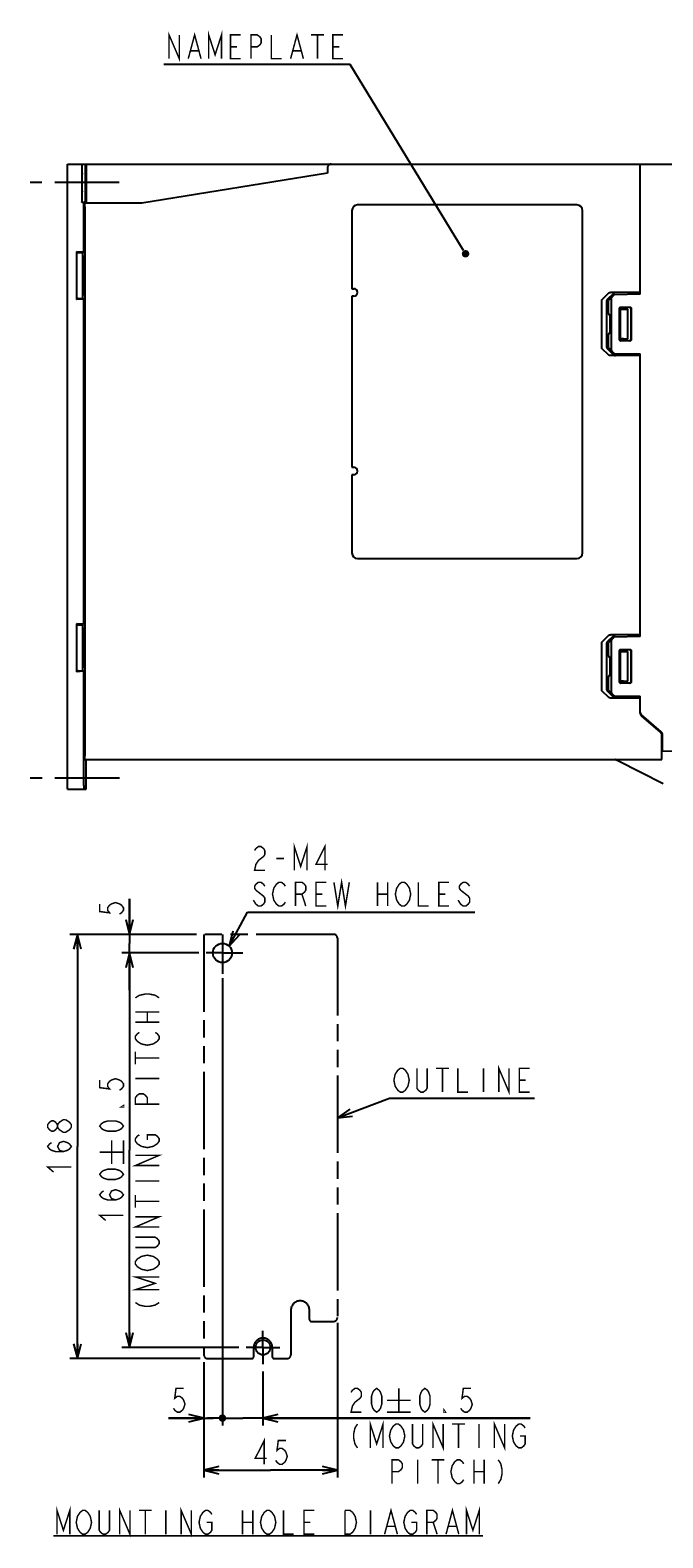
# Model space of a CAD drawing. Extents: x 60 to 814, y 62 to 540.
# Tile 1 of 25: x 60 to 230, y 71 to 476. Entities that reach past the tile are written whole.
import ezdxf

# ---------------------------------------------------------------- set-up
doc = ezdxf.new("R2010")
doc.units = 0
doc.header["$LTSCALE"] = 46.2
doc.linetypes.add('CENTER', pattern=[0.6, 0.375, -0.075, 0.075, -0.075])
doc.linetypes.add('PHANTOM', pattern=[0.8, 0.45, -0.05, 0.1, -0.05, 0.1, -0.05])
doc.layers.get('0').update_dxf_attribs({"linetype": 'CONTINUOUS'})
for name, color, linetype in [('ALL_AXIS', 7, 'CONTINUOUS'), ('ALL_DIM', 7, 'CONTINUOUS'), ('ALL_FEATURES', 7, 'CONTINUOUS'), ('ALL_NOTE', 7, 'CONTINUOUS'), ('DEFAULT_1', 7, 'CENTER'), ('DEFAULT_3', 7, 'PHANTOM')]:
    doc.layers.add(name, color=color, linetype=linetype)
doc.dimstyles.get("Standard").update_dxf_attribs({"dimtxt": 2.5, "dimasz": 2.5, "dimexe": 1.25, "dimexo": 0.625, "dimtad": 1, "dimcen": 2.5, "dimazin": 3, "dimtfac": 1, "dimtmove": 0, "dimatfit": 3})

# ---------------------------------------------------------------- blocks, each defined once
blk = doc.blocks.new('_OPEN')
at = {"color": 0, "linetype": 'BYBLOCK'}
for p, q in [((0, 0), (-1, 0.25)), ((-1, -0.25), (0, 0)), ((-1, 0), (0, 0))]:
    blk.add_line(p, q, dxfattribs=at)
blk = doc.blocks.new('*D0')
at = {"layer": 'ALL_DIM', "color": 2, "linetype": 'CONTINUOUS'}
for p, q in [((86.69, 232.99), (86.69, 242.56)), ((86.69, 242.56), (86.69, 230.49)), ((104.69, 232.99), (84.69, 232.99)), ((105.35, 227.99), (84.69, 227.99)), ((86.69, 217.99), (86.69, 230.49)), ((86.69, 227.99), (86.69, 217.99))]:
    blk.add_line(p, q, dxfattribs=at)
at = {"layer": 'ALL_DIM', "color": 2, "linetype": 'CONTINUOUS', "xscale": 4, "yscale": 4, "zscale": 4}
for p, rotation in [((86.69, 232.99), 270), ((86.69, 227.99), 90)]:
    blk.add_blockref('_OPEN', p, dxfattribs=dict(at, rotation=rotation))
blk = doc.blocks.new('*D1')
at = {"layer": 'ALL_DIM', "color": 2, "linetype": 'CONTINUOUS'}
for p, q in [((104.69, 232.99), (70.69, 232.99)), ((72.69, 232.99), (72.69, 175.99)), ((72.69, 118.99), (72.69, 175.99)), ((105.69, 118.99), (70.69, 118.99))]:
    blk.add_line(p, q, dxfattribs=at)
at = {"layer": 'ALL_DIM', "color": 2, "linetype": 'CONTINUOUS', "xscale": 4, "yscale": 4, "zscale": 4}
for p, rotation in [((72.69, 232.99), 90), ((72.69, 118.99), 270)]:
    blk.add_blockref('_OPEN', p, dxfattribs=dict(at, rotation=rotation))
blk = doc.blocks.new('*D2')
at = {"layer": 'ALL_DIM', "color": 2, "linetype": 'CONTINUOUS'}
for p, q in [((142.59, 128.62), (142.59, 86.99)), ((106.69, 117.99), (106.69, 86.99)), ((106.69, 88.99), (124.64, 88.99)), ((142.59, 88.99), (124.64, 88.99))]:
    blk.add_line(p, q, dxfattribs=at)
at = {"layer": 'ALL_DIM', "color": 2, "linetype": 'CONTINUOUS', "xscale": 4, "yscale": 4, "zscale": 4, "rotation": 180}
blk.add_blockref('_OPEN', (106.69, 88.99), dxfattribs=at)
at = {"layer": 'ALL_DIM', "color": 2, "linetype": 'CONTINUOUS', "xscale": 4, "yscale": 4, "zscale": 4}
blk.add_blockref('_OPEN', (142.59, 88.99), dxfattribs=at)
blk = doc.blocks.new('*D3')
at = {"layer": 'ALL_DIM', "color": 2, "linetype": 'CONTINUOUS'}
for p, q in [((105.35, 227.99), (84.69, 227.99)), ((86.69, 227.99), (86.69, 174.99)), ((86.69, 121.99), (86.69, 174.99)), ((116.09, 121.99), (84.69, 121.99))]:
    blk.add_line(p, q, dxfattribs=at)
at = {"layer": 'ALL_DIM', "color": 2, "linetype": 'CONTINUOUS', "xscale": 4, "yscale": 4, "zscale": 4}
for p, rotation in [((86.69, 227.99), 90), ((86.69, 121.99), 270)]:
    blk.add_blockref('_OPEN', p, dxfattribs=dict(at, rotation=rotation))
blk = doc.blocks.new('_DOT')
at = {"color": 0, "linetype": 'BYBLOCK'}
blk.add_line((-0.25, 0), (-1, 0), dxfattribs=at)
at = {"color": 0, "linetype": 'BYBLOCK', "const_width": 0.25}
blk.add_lwpolyline([(-0.125, 0, 1), (0.125, 0, 1)], format="xyb", close=True, dxfattribs=at)
blk = doc.blocks.new('*D4')
at = {"layer": 'ALL_DIM', "color": 2, "linetype": 'CONTINUOUS'}
for p, q in [((111.69, 221.11), (111.69, 100.99)), ((106.69, 117.9), (106.69, 100.99)), ((106.69, 102.99), (97.15, 102.99)), ((97.15, 102.99), (109.19, 102.99)), ((112.19, 102.99), (109.19, 102.99)), ((111.69, 102.99), (112.19, 102.99))]:
    blk.add_line(p, q, dxfattribs=at)
at = {"layer": 'ALL_DIM', "color": 2, "linetype": 'CONTINUOUS', "xscale": 4, "yscale": 4, "zscale": 4}
blk.add_blockref('_OPEN', (106.69, 102.99), dxfattribs=at)
at = {"layer": 'ALL_DIM', "color": 2, "linetype": 'CONTINUOUS', "xscale": 4, "yscale": 4, "zscale": 4, "rotation": 180}
blk.add_blockref('_DOT', (111.69, 102.99), dxfattribs=at)
blk = doc.blocks.new('*D5')
at = {"layer": 'ALL_DIM', "color": 2, "linetype": 'CONTINUOUS'}
for p, q in [((111.69, 221.18), (111.69, 100.99)), ((122.59, 115.49), (122.59, 100.99)), ((111.69, 102.99), (111.19, 102.99)), ((111.19, 102.99), (117.14, 102.99)), ((194.43, 102.99), (117.14, 102.99)), ((122.59, 102.99), (194.43, 102.99))]:
    blk.add_line(p, q, dxfattribs=at)
at = {"layer": 'ALL_DIM', "color": 2, "linetype": 'CONTINUOUS', "xscale": 4, "yscale": 4, "zscale": 4}
blk.add_blockref('_DOT', (111.69, 102.99), dxfattribs=at)
at = {"layer": 'ALL_DIM', "color": 2, "linetype": 'CONTINUOUS', "xscale": 4, "yscale": 4, "zscale": 4, "rotation": 180}
blk.add_blockref('_OPEN', (122.59, 102.99), dxfattribs=at)

msp = doc.modelspace()

# ---------------------------------------------------------------- linework, layer by layer
at = {"color": 7, "linetype": 'CONTINUOUS'}
for centre, radius in [((111.692, 227.987), 2.57), ((122.592, 121.987), 2)]:
    msp.add_circle(centre, radius, dxfattribs=at)
at = {"layer": 'ALL_AXIS', "color": 7, "linetype": 'CENTER'}
for p, q in [((83.969, 435), (60, 435)), ((84, 275), (60, 275))]:
    msp.add_line(p, q, dxfattribs=at)
at = {"layer": 'ALL_DIM', "color": 2, "linetype": 'CONTINUOUS', "const_width": 0.4}
for points in [[(78.692, 241.181), (78.692, 239.117), (81.359, 238.773), (80.825, 239.461), (80.825, 240.149), (81.359, 240.837), (81.892, 241.181), (82.959, 241.525), (84.025, 241.181), (84.559, 240.837), (85.092, 240.149), (85.092, 239.461), (84.559, 238.773), (84.025, 238.429)], [(88.292, 215.923), (89.359, 216.611), (90.959, 216.955), (92.025, 216.955), (93.625, 216.611), (94.692, 215.923)], [(88.292, 212.139), (94.692, 212.139)], [(91.492, 209.387), (91.492, 212.139)], [(88.292, 209.387), (94.692, 209.387)], [(93.625, 206.635), (94.159, 206.291), (94.692, 205.603), (94.692, 204.915), (94.159, 204.227), (93.625, 203.883), (93.092, 203.539), (91.492, 203.195), (89.892, 203.539), (89.359, 203.883), (88.825, 204.227), (88.292, 204.915), (88.292, 205.603), (88.825, 206.291), (89.359, 206.635)], [(88.292, 198.035), (88.292, 201.475)], [(88.292, 199.755), (94.692, 199.755)], [(78.692, 193.856), (78.692, 191.792), (81.359, 191.448), (80.825, 192.136), (80.825, 192.824), (81.359, 193.512), (81.892, 193.856), (82.959, 194.2), (84.025, 193.856), (84.559, 193.512), (85.092, 192.824), (85.092, 192.136), (84.559, 191.448), (84.025, 191.104)], [(88.292, 194.251), (94.692, 194.251)], [(85.092, 186.976), (85.092, 186.632), (84.559, 186.632), (85.092, 186.976)], [(94.692, 187.371), (88.292, 187.371), (88.292, 189.091), (88.825, 189.779), (89.359, 190.123), (90.425, 190.123), (90.959, 189.779), (91.492, 189.091), (91.492, 187.371)], [(67.359, 181.147), (66.825, 180.459), (66.292, 180.115), (65.759, 180.115), (65.225, 180.459), (64.692, 181.147), (64.692, 181.835), (65.225, 182.523), (65.759, 182.867), (66.292, 182.867), (66.825, 182.523), (67.359, 181.835)], [(67.892, 180.459), (67.359, 181.147), (67.359, 181.835), (67.892, 182.523), (68.425, 182.867), (68.959, 183.211), (69.492, 183.211)], [(69.492, 183.211), (70.559, 182.523), (71.092, 181.835), (71.092, 181.147)], [(85.092, 181.472), (84.559, 180.784), (84.025, 180.44), (82.959, 180.096), (80.825, 180.096), (79.759, 180.44), (79.225, 180.784), (78.692, 181.472), (79.225, 182.16), (79.759, 182.504), (80.825, 182.848), (82.959, 182.848), (84.025, 182.504), (84.559, 182.16), (85.092, 181.472)], [(71.092, 181.147), (70.559, 180.459), (70.025, 180.115), (69.492, 179.771), (68.959, 179.771), (67.892, 180.459)], [(91.492, 177.739), (91.492, 179.115), (93.625, 179.115), (94.159, 178.771), (94.692, 178.083), (94.692, 177.395), (94.159, 176.707), (93.625, 176.363), (93.092, 176.019), (91.492, 175.675), (89.892, 176.019), (89.359, 176.363), (88.825, 176.707), (88.292, 177.395), (88.292, 178.083), (88.825, 178.771), (89.359, 179.115)], [(68.959, 174.611), (67.892, 174.955), (67.359, 175.987), (67.892, 177.019), (68.959, 177.363), (70.025, 177.019), (70.559, 176.675), (71.092, 175.987), (70.559, 175.299), (70.025, 174.955), (68.959, 174.611), (66.825, 174.611), (65.759, 174.955), (65.225, 175.299), (64.692, 175.987), (65.225, 176.675), (65.759, 177.019)], [(78.692, 174.453), (85.092, 174.453)], [(81.892, 171.253), (81.892, 177.653)], [(85.092, 171.253), (85.092, 177.653)], [(66.292, 169.107), (64.692, 170.483), (71.092, 170.483)], [(94.692, 170.859), (88.292, 170.859), (94.692, 173.611), (88.292, 173.611)], [(85.092, 168.501), (84.559, 167.813), (84.025, 167.469), (82.959, 167.125), (80.825, 167.125), (79.759, 167.469), (79.225, 167.813), (78.692, 168.501), (79.225, 169.189), (79.759, 169.533), (80.825, 169.877), (82.959, 169.877), (84.025, 169.533), (84.559, 169.189), (85.092, 168.501)], [(88.292, 166.731), (94.692, 166.731)], [(82.959, 161.621), (81.892, 161.965), (81.359, 162.997), (81.892, 164.029), (82.959, 164.373), (84.025, 164.029), (84.559, 163.685), (85.092, 162.997), (84.559, 162.309), (84.025, 161.965), (82.959, 161.621), (80.825, 161.621), (79.759, 161.965), (79.225, 162.309), (78.692, 162.997), (79.225, 163.685), (79.759, 164.029)], [(88.292, 159.507), (88.292, 162.947)], [(88.292, 161.227), (94.692, 161.227)], [(80.292, 156.117), (78.692, 157.493), (85.092, 157.493)], [(94.692, 154.347), (88.292, 154.347), (94.692, 157.099), (88.292, 157.099)], [(88.292, 151.595), (93.625, 151.595), (94.159, 151.251), (94.692, 150.563), (94.692, 149.875), (94.159, 149.187), (93.625, 148.843), (88.292, 148.843)], [(93.625, 146.091), (94.159, 145.747), (94.692, 145.059), (94.692, 144.371), (94.159, 143.683), (93.625, 143.339), (93.092, 142.995), (91.492, 142.651), (89.892, 142.995), (89.359, 143.339), (88.825, 143.683), (88.292, 144.371), (88.292, 145.059), (88.825, 145.747), (89.359, 146.091), (89.892, 146.435), (91.492, 146.779), (93.092, 146.435), (93.625, 146.091)], [(94.692, 137.491), (88.292, 137.491), (93.625, 139.211), (88.292, 140.931), (94.692, 140.931)], [(88.292, 134.051), (89.359, 133.363), (90.959, 133.019), (92.025, 133.019), (93.625, 133.363), (94.692, 134.051)], [(101.278, 110.987), (99.214, 110.987), (98.87, 108.32), (99.558, 108.853), (100.246, 108.853), (100.934, 108.32), (101.278, 107.787), (101.622, 106.72), (101.278, 105.653), (100.934, 105.12), (100.246, 104.587), (99.558, 104.587), (98.87, 105.12), (98.526, 105.653)], [(146.272, 109.92), (146.616, 110.453), (147.304, 110.987), (147.992, 110.987), (148.68, 110.453), (149.024, 109.92), (149.024, 108.853), (148.68, 108.32), (147.992, 107.787), (147.304, 107.253), (146.616, 106.187), (146.272, 104.587), (149.024, 104.587)], [(153.152, 104.587), (152.464, 105.12), (152.12, 105.653), (151.776, 106.72), (151.776, 108.853), (152.12, 109.92), (152.464, 110.453), (153.152, 110.987), (153.84, 110.453), (154.184, 109.92), (154.528, 108.853), (154.528, 106.72), (154.184, 105.653), (153.84, 105.12), (153.152, 104.587)], [(159.104, 110.987), (159.104, 104.587)], [(166.122, 104.587), (165.434, 105.12), (165.09, 105.653), (164.746, 106.72), (164.746, 108.853), (165.09, 109.92), (165.434, 110.453), (166.122, 110.987), (166.81, 110.453), (167.154, 109.92), (167.498, 108.853), (167.498, 106.72), (167.154, 105.653), (166.81, 105.12), (166.122, 104.587)], [(178.506, 110.987), (176.442, 110.987), (176.098, 108.32), (176.786, 108.853), (177.474, 108.853), (178.162, 108.32), (178.506, 107.787), (178.85, 106.72), (178.506, 105.653), (178.162, 105.12), (177.474, 104.587), (176.786, 104.587), (176.098, 105.12), (175.754, 105.653)], [(155.904, 107.787), (162.304, 107.787)], [(171.626, 104.587), (171.282, 104.587), (171.282, 105.12), (171.626, 104.587)], [(147.992, 101.387), (147.304, 100.32), (146.96, 98.72), (146.96, 97.653), (147.304, 96.053), (147.992, 94.987)], [(151.432, 94.987), (151.432, 101.387), (153.152, 96.053), (154.872, 101.387), (154.872, 94.987)], [(155.904, 104.587), (162.304, 104.587)], [(160.032, 96.053), (159.688, 95.52), (159, 94.987), (158.312, 94.987), (157.624, 95.52), (157.28, 96.053), (156.936, 96.587), (156.592, 98.187), (156.936, 99.787), (157.28, 100.32), (157.624, 100.853), (158.312, 101.387), (159, 101.387), (159.688, 100.853), (160.032, 100.32), (160.376, 99.787), (160.72, 98.187), (160.376, 96.587), (160.032, 96.053)], [(165.536, 101.387), (165.536, 96.053), (165.192, 95.52), (164.504, 94.987), (163.816, 94.987), (163.128, 95.52), (162.784, 96.053), (162.784, 101.387)], [(168.288, 94.987), (168.288, 101.387), (171.04, 94.987), (171.04, 101.387)], [(173.448, 101.387), (176.888, 101.387)], [(175.168, 101.387), (175.168, 94.987)], [(180.672, 101.387), (180.672, 94.987)], [(184.8, 94.987), (184.8, 101.387), (187.552, 94.987), (187.552, 101.387)], [(191.68, 98.187), (193.056, 98.187), (193.056, 96.053), (192.712, 95.52), (192.024, 94.987), (191.336, 94.987), (190.648, 95.52), (190.304, 96.053), (189.96, 96.587), (189.616, 98.187), (189.96, 99.787), (190.304, 100.32), (190.648, 100.853), (191.336, 101.387), (192.024, 101.387), (192.712, 100.853), (193.056, 100.32)], [(122.922, 90.587), (122.922, 96.987), (120.514, 92.187), (123.61, 92.187)], [(128.77, 96.987), (126.706, 96.987), (126.362, 94.32), (127.05, 94.853), (127.738, 94.853), (128.426, 94.32), (128.77, 93.787), (129.114, 92.72), (128.77, 91.653), (128.426, 91.12), (127.738, 90.587), (127.05, 90.587), (126.362, 91.12), (126.018, 91.653)], [(157.28, 85.387), (157.28, 91.787), (159, 91.787), (159.688, 91.253), (160.032, 90.72), (160.032, 89.653), (159.688, 89.12), (159, 88.587), (157.28, 88.587)], [(164.16, 91.787), (164.16, 85.387)], [(167.944, 91.787), (171.384, 91.787)], [(169.664, 91.787), (169.664, 85.387)], [(176.544, 86.453), (176.2, 85.92), (175.512, 85.387), (174.824, 85.387), (174.136, 85.92), (173.792, 86.453), (173.448, 86.987), (173.104, 88.587), (173.448, 90.187), (173.792, 90.72), (174.136, 91.253), (174.824, 91.787), (175.512, 91.787), (176.2, 91.253), (176.544, 90.72)], [(179.296, 91.787), (179.296, 85.387)], [(182.048, 91.787), (182.048, 85.387)], [(185.832, 91.787), (186.52, 90.72), (186.864, 89.12), (186.864, 88.053), (186.52, 86.453), (185.832, 85.387)], [(179.296, 88.587), (182.048, 88.587)]]:
    msp.add_lwpolyline(points, dxfattribs=at)
at = {"layer": 'ALL_FEATURES', "color": 7, "linetype": 'CONTINUOUS'}
for p, q in [((70, 272), (70, 440)), ((70, 440), (240, 440)), ((73.904, 439.259), (73.904, 429.616)), ((74, 430.966), (74, 439.259)), ((74.006, 439.966), (74.009, 440)), ((74.825, 439), (74.825, 430.966)), ((74.983, 437.9), (74.92, 437.869)), ((74.92, 434.964), (74.92, 437.869)), ((75.082, 437.869), (74.92, 437.869)), ((74.983, 440), (74.983, 437.9)), ((75.082, 437.9), (74.983, 437.9)), ((75.084, 440), (75.071, 429.5)), ((139.966, 439.035), (139.915, 437.563)), ((224, 405), (224, 440)), ((139.915, 437.563), (90, 429.5)), ((73.904, 429.616), (73.992, 429.966)), ((74.441, 429.616), (73.904, 429.616)), ((74.441, 429.616), (74.792, 429.966)), ((74.441, 416.318), (74.441, 429.616)), ((90, 429.5), (74.735, 429.5)), ((74.7, 428.5), (74.7, 281)), ((146.5, 427.5), (146.5, 406.5)), ((207, 429), (148, 429)), ((208.5, 335.5), (208.5, 427.5)), ((72.45, 416.423), (72.45, 403.577)), ((72.45, 416.423), (72.671, 416.201)), ((74.441, 416.318), (72.45, 416.423)), ((72.905, 416.176), (73.888, 416.104)), ((74.122, 416.078), (74.2, 416)), ((74.2, 404), (74.2, 416)), ((74.4, 415), (74.2, 415)), ((74.7, 415.356), (74.4, 415)), ((74.4, 415), (74.4, 410.5)), ((74.441, 416.318), (74.7, 416.06)), ((74.535, 410.5), (74.4, 410.5)), ((74.4, 409.5), (74.4, 405)), ((74.535, 409.5), (74.4, 409.5)), ((146.5, 406.5), (147, 406.5)), ((213.782, 403.625), (215.432, 405.293)), ((216.806, 405.245), (215.127, 403.578)), ((224, 405.5), (215.997, 405.5)), ((223.3, 405.448), (217.382, 405.452)), ((223.3, 405.448), (223.3, 404.988)), ((223.3, 405.448), (224, 405.423)), ((72.45, 403.577), (72.671, 403.799)), ((74.441, 403.682), (72.45, 403.577)), ((72.905, 403.824), (73.888, 403.896)), ((74.122, 403.922), (74.2, 404)), ((74.4, 405), (74.2, 405)), ((74.7, 404.644), (74.4, 405)), ((74.7, 403.94), (74.441, 403.682)), ((74.441, 316.318), (74.441, 403.682)), ((146.5, 404.5), (146.5, 358.5)), ((147, 404.5), (146.5, 404.5)), ((213.657, 390.656), (213.657, 403.344)), ((215, 390.703), (215, 403.297)), ((216.914, 404.79), (215.5, 403.352)), ((215.5, 399.795), (215.5, 403.352)), ((216.2, 403.852), (216.2, 390.148)), ((224, 405), (217.122, 404.88)), ((218.454, 392.754), (218.454, 401.246)), ((218.5, 392.8), (218.5, 401.2)), ((218.754, 401.546), (221.247, 401.547)), ((218.8, 401.5), (221.2, 401.5)), ((221.5, 401.2), (221.5, 392.8)), ((221.547, 401.247), (221.547, 392.753)), ((215.863, 399.494), (215.795, 399.495)), ((215.863, 399.494), (215.863, 394.506)), ((218.7, 393), (218.7, 401)), ((218.7, 401), (220.7, 401)), ((218.7, 401), (218.738, 400.962)), ((218.738, 393.038), (218.738, 400.962)), ((218.738, 400.962), (219.079, 400.962)), ((219.468, 400.968), (220.7, 401)), ((220.7, 393), (220.7, 401)), ((215.5, 390.648), (215.5, 394.205)), ((215.863, 394.506), (215.795, 394.505)), ((218.7, 393), (218.738, 393.038)), ((218.7, 393), (220.7, 393)), ((219.468, 393.032), (220.7, 393)), ((215.432, 388.707), (213.782, 390.375)), ((215.127, 390.422), (216.806, 388.755)), ((215.5, 390.648), (216.914, 389.21)), ((217.122, 389.12), (224, 389)), ((221.247, 392.453), (218.754, 392.454)), ((221.2, 392.5), (218.8, 392.5)), ((223.3, 389.012), (223.3, 388.552)), ((224, 313), (224, 389)), ((224, 388.5), (215.997, 388.5)), ((223.3, 388.552), (217.382, 388.548)), ((224, 388.577), (223.3, 388.552)), ((146.5, 358.5), (147, 358.5)), ((146.5, 356.5), (146.5, 335.5)), ((147, 356.5), (146.5, 356.5)), ((148, 334), (207, 334)), ((72.45, 316.423), (72.45, 303.577)), ((72.45, 316.423), (72.671, 316.201)), ((74.441, 316.318), (72.45, 316.423)), ((72.905, 316.176), (73.888, 316.104)), ((74.122, 316.078), (74.2, 316)), ((74.441, 316.318), (74.7, 316.06)), ((74.2, 304), (74.2, 316)), ((74.4, 315), (74.2, 315)), ((74.7, 315.356), (74.4, 315)), ((74.4, 315), (74.4, 310.5)), ((213.782, 311.625), (215.432, 313.293)), ((216.806, 313.245), (215.127, 311.578)), ((216.914, 312.79), (215.5, 311.352)), ((224, 313.5), (215.997, 313.5)), ((224, 313), (217.122, 312.88)), ((223.3, 313.448), (217.382, 313.452)), ((223.3, 313.448), (224, 313.423)), ((223.3, 313.448), (223.3, 312.988)), ((74.535, 310.5), (74.4, 310.5)), ((74.4, 309.5), (74.4, 305)), ((74.535, 309.5), (74.4, 309.5)), ((213.657, 298.656), (213.657, 311.344)), ((215, 298.703), (215, 311.297)), ((215.5, 307.795), (215.5, 311.352)), ((216.2, 311.852), (216.2, 298.148)), ((218.454, 300.754), (218.454, 309.246)), ((218.5, 300.8), (218.5, 309.2)), ((218.7, 309), (220.7, 309)), ((218.7, 309), (218.738, 308.962)), ((218.7, 301), (218.7, 309)), ((218.738, 308.962), (219.079, 308.962)), ((218.738, 301.038), (218.738, 308.962)), ((218.754, 309.546), (221.247, 309.547)), ((218.8, 309.5), (221.2, 309.5)), ((219.468, 308.968), (220.7, 309)), ((220.7, 301), (220.7, 309)), ((221.5, 309.2), (221.5, 300.8)), ((221.547, 309.247), (221.547, 300.753)), ((72.905, 303.824), (73.888, 303.896)), ((74.122, 303.922), (74.2, 304)), ((74.4, 305), (74.2, 305)), ((74.7, 304.644), (74.4, 305)), ((74.7, 303.94), (74.441, 303.682)), ((215.863, 307.494), (215.795, 307.495)), ((215.863, 307.494), (215.863, 302.506)), ((72.45, 303.577), (72.671, 303.799)), ((74.441, 303.682), (72.45, 303.577)), ((74.441, 273), (74.441, 303.682)), ((215.5, 298.648), (215.5, 302.205)), ((215.863, 302.506), (215.795, 302.505)), ((218.7, 301), (218.738, 301.038)), ((218.7, 301), (220.7, 301)), ((221.247, 300.453), (218.754, 300.454)), ((221.2, 300.5), (218.8, 300.5)), ((219.468, 301.032), (220.7, 301)), ((215.432, 296.707), (213.782, 298.375)), ((215.127, 298.422), (216.806, 296.755)), ((215.5, 298.648), (216.914, 297.21)), ((224, 296.5), (215.997, 296.5)), ((217.122, 297.12), (224, 297)), ((223.3, 296.552), (217.382, 296.548)), ((223.3, 297.012), (223.3, 296.552)), ((224, 296.577), (223.3, 296.552)), ((224, 292.458), (224, 297)), ((229.653, 287.399), (224.347, 291.973)), ((229.453, 287.299), (224.347, 291.701)), ((229.8, 280), (229.8, 286.542)), ((229.8, 284), (230, 284)), ((230, 282.175), (230, 286.642)), ((74.735, 280), (229.8, 280)), ((75.095, 272), (75.105, 280)), ((217.276, 279.972), (217.279, 279.97)), ((230.175, 273.411), (218.006, 279.591)), ((240, 282), (230, 282.175)), ((70, 272), (75.095, 272))]:
    msp.add_line(p, q, dxfattribs=at)
for points in [[(73.913, 440), (73.91, 439.966), (73.908, 439.866), (73.907, 439.707), (73.904, 439.259)], [(74, 439.259), (74.003, 439.707), (74.004, 439.866), (74.006, 439.966)], [(74.86, 440), (74.851, 439.966), (74.843, 439.866), (74.836, 439.707), (74.83, 439.5), (74.827, 439.259), (74.825, 439)], [(73.948, 437.5), (73.945, 437.486), (73.941, 437.378), (73.937, 437.165), (73.933, 436.858), (73.93, 436.469), (73.928, 436.017), (73.926, 435.52), (73.926, 435)], [(73.926, 435), (73.926, 434.48), (73.928, 433.983), (73.93, 433.531), (73.933, 433.142), (73.937, 432.835), (73.941, 432.622), (73.945, 432.514), (73.948, 432.5)], [(73.969, 435), (73.969, 435.52), (73.968, 436.017), (73.965, 436.469), (73.962, 436.858), (73.959, 437.165), (73.954, 437.378), (73.95, 437.486), (73.948, 437.5)], [(73.948, 432.5), (73.95, 432.514), (73.954, 432.622), (73.959, 432.835), (73.962, 433.142), (73.965, 433.531), (73.968, 433.983), (73.969, 434.48), (73.969, 435)], [(74.937, 434.064), (74.926, 434.527), (74.923, 434.749), (74.92, 434.964)], [(73.992, 429.966), (73.994, 430.008), (73.996, 430.112), (73.998, 430.271), (73.999, 430.476), (74, 430.966)], [(74.7, 428.5), (74.703, 428.883), (74.71, 429.207), (74.722, 429.424), (74.735, 429.5)], [(74.825, 430.966), (74.824, 430.713), (74.821, 430.476), (74.816, 430.271), (74.809, 430.112), (74.8, 430.008), (74.792, 429.966)], [(72.671, 416.201), (72.69, 416.196), (72.738, 416.19), (72.811, 416.183), (72.905, 416.176)], [(73.888, 416.104), (73.983, 416.096), (74.056, 416.089), (74.103, 416.083), (74.122, 416.078)], [(74.2, 410), (74.252, 410.269), (74.4, 410.5)], [(74.4, 409.5), (74.252, 409.731), (74.2, 410)], [(74.535, 409.5), (74.541, 409.558), (74.545, 409.708), (74.547, 409.908), (74.547, 410.115), (74.545, 410.308), (74.541, 410.45), (74.535, 410.5)], [(215.432, 405.293), (215.583, 405.403), (215.774, 405.474), (215.997, 405.5)], [(217.382, 405.452), (217.155, 405.426), (216.96, 405.355), (216.806, 405.245)], [(72.905, 403.824), (72.811, 403.817), (72.738, 403.81), (72.69, 403.804), (72.671, 403.799)], [(74.122, 403.922), (74.103, 403.917), (74.056, 403.911), (73.983, 403.904), (73.888, 403.896)], [(213.657, 403.344), (213.671, 403.442), (213.713, 403.537), (213.782, 403.625)], [(215.127, 403.578), (215.057, 403.49), (215.014, 403.395), (215, 403.297)], [(216.41, 404.278), (216.321, 404.172), (216.256, 404.063), (216.215, 403.956), (216.2, 403.852)], [(218.454, 401.246), (218.477, 401.361), (218.542, 401.458), (218.639, 401.523), (218.754, 401.546)], [(218.8, 401.5), (218.685, 401.477), (218.588, 401.412), (218.523, 401.315), (218.5, 401.2)], [(221.5, 401.2), (221.477, 401.315), (221.412, 401.412), (221.315, 401.477), (221.2, 401.5)], [(221.247, 401.547), (221.362, 401.524), (221.46, 401.459), (221.525, 401.362), (221.547, 401.247)], [(219.079, 400.962), (219.283, 400.964), (219.468, 400.968)], [(219.468, 393.032), (219.283, 393.036), (219.079, 393.038), (218.738, 393.038)], [(213.782, 390.375), (213.713, 390.463), (213.671, 390.558), (213.657, 390.656)], [(215, 390.703), (215.014, 390.605), (215.057, 390.51), (215.127, 390.422)], [(216.2, 390.148), (216.215, 390.044), (216.256, 389.937), (216.321, 389.828), (216.41, 389.722)], [(218.754, 392.454), (218.639, 392.477), (218.542, 392.542), (218.477, 392.639), (218.454, 392.754)], [(218.5, 392.8), (218.523, 392.685), (218.588, 392.588), (218.685, 392.523), (218.8, 392.5)], [(221.2, 392.5), (221.315, 392.523), (221.412, 392.588), (221.477, 392.685), (221.5, 392.8)], [(221.547, 392.753), (221.525, 392.638), (221.46, 392.541), (221.362, 392.476), (221.247, 392.453)], [(215.997, 388.5), (215.774, 388.526), (215.583, 388.597), (215.432, 388.707)], [(216.806, 388.755), (216.96, 388.645), (217.155, 388.574), (217.382, 388.548)], [(72.671, 316.201), (72.69, 316.196), (72.738, 316.19), (72.811, 316.183), (72.905, 316.176)], [(73.888, 316.104), (73.983, 316.096), (74.056, 316.089), (74.103, 316.083), (74.122, 316.078)], [(215.432, 313.293), (215.583, 313.403), (215.774, 313.474), (215.997, 313.5)], [(216.41, 312.278), (216.321, 312.172), (216.256, 312.063), (216.215, 311.956), (216.2, 311.852)], [(217.382, 313.452), (217.155, 313.426), (216.96, 313.355), (216.806, 313.245)], [(74.2, 310), (74.252, 310.269), (74.4, 310.5)], [(74.4, 309.5), (74.252, 309.731), (74.2, 310)], [(74.535, 309.5), (74.541, 309.558), (74.545, 309.708), (74.547, 309.908), (74.547, 310.115), (74.545, 310.308), (74.541, 310.45), (74.535, 310.5)], [(213.657, 311.344), (213.671, 311.442), (213.713, 311.537), (213.782, 311.625)], [(215.127, 311.578), (215.057, 311.49), (215.014, 311.395), (215, 311.297)], [(218.454, 309.246), (218.477, 309.361), (218.542, 309.458), (218.639, 309.523), (218.754, 309.546)], [(218.8, 309.5), (218.685, 309.477), (218.588, 309.412), (218.523, 309.315), (218.5, 309.2)], [(219.079, 308.962), (219.283, 308.964), (219.468, 308.968)], [(221.5, 309.2), (221.477, 309.315), (221.412, 309.412), (221.315, 309.477), (221.2, 309.5)], [(221.247, 309.547), (221.362, 309.524), (221.46, 309.459), (221.525, 309.362), (221.547, 309.247)], [(74.122, 303.922), (74.103, 303.917), (74.056, 303.911), (73.983, 303.904), (73.888, 303.896)], [(72.905, 303.824), (72.811, 303.817), (72.738, 303.81), (72.69, 303.804), (72.671, 303.799)], [(218.754, 300.454), (218.639, 300.477), (218.542, 300.542), (218.477, 300.639), (218.454, 300.754)], [(218.5, 300.8), (218.523, 300.685), (218.588, 300.588), (218.685, 300.523), (218.8, 300.5)], [(219.468, 301.032), (219.283, 301.036), (219.079, 301.038), (218.738, 301.038)], [(221.2, 300.5), (221.315, 300.523), (221.412, 300.588), (221.477, 300.685), (221.5, 300.8)], [(221.547, 300.753), (221.525, 300.638), (221.46, 300.541), (221.362, 300.476), (221.247, 300.453)], [(213.782, 298.375), (213.713, 298.463), (213.671, 298.558), (213.657, 298.656)], [(215, 298.703), (215.014, 298.605), (215.057, 298.51), (215.127, 298.422)], [(215.997, 296.5), (215.774, 296.526), (215.583, 296.597), (215.432, 296.707)], [(216.2, 298.148), (216.215, 298.044), (216.256, 297.937), (216.321, 297.828), (216.41, 297.722)], [(216.806, 296.755), (216.96, 296.645), (217.155, 296.574), (217.382, 296.548)], [(74.694, 282.244), (74.687, 282.269), (74.68, 282.339), (74.672, 282.448), (74.664, 282.593), (74.655, 282.763)], [(74.735, 280), (74.722, 280.076), (74.71, 280.293), (74.703, 280.617), (74.7, 281)], [(218.006, 279.591), (217.558, 279.821), (217.406, 279.9), (217.312, 279.95), (217.279, 279.97)], [(74.441, 273), (74.442, 272.741), (74.446, 272.5), (74.451, 272.293), (74.459, 272.134), (74.467, 272.034), (74.476, 272)]]:
    msp.add_lwpolyline(points, dxfattribs=at)
for centre, radius, start, end in [((140.966, 439), 1, 90, 178), ((148, 427.5), 1.5, 90, 180), ((207, 427.5), 1.5, 0, 90), ((147, 405.5), 1, 270, 90), ((217.128, 404.58), 0.3, 91, 135.5), ((215.8, 399.795), 0.3, 180, 269), ((215.8, 394.205), 0.3, 91, 180), ((217.128, 389.42), 0.3, 224.5, 269), ((147, 357.5), 1, 270, 90), ((148, 335.5), 1.5, 180, 270), ((207, 335.5), 1.5, 270, 360), ((217.128, 312.58), 0.3, 91, 135.5), ((215.8, 307.795), 0.3, 180, 269), ((215.8, 302.205), 0.3, 91, 180), ((217.128, 297.42), 0.3, 224.5, 269), ((225, 292.731), 1, 180, 229.23639), ((225, 292.458), 1, 180, 229.23639), ((228.8, 286.542), 1, 0, 49.23639), ((229, 286.642), 1, 0, 49.23639)]:
    msp.add_arc(centre, radius, start, end, dxfattribs=at)
at = {"layer": 'ALL_NOTE', "color": 2, "linetype": 'CONTINUOUS'}
for p, q in [((145.5, 466.697), (95.964, 466.697)), ((146, 466.697), (145.5, 466.697)), ((176.524, 416.734), (146, 466.697)), ((113.485, 229.827), (118.462, 238.987)), ((118.462, 238.987), (118.962, 238.987)), ((118.962, 238.987), (179.506, 238.987)), ((142.592, 183.64), (156.592, 188.987)), ((156.592, 188.987), (157.092, 188.987)), ((157.092, 188.987), (195.62, 188.987))]:
    msp.add_line(p, q, dxfattribs=at)
at = {"layer": 'ALL_NOTE', "color": 2, "linetype": 'CONTINUOUS', "const_width": 0.4}
for points in [[(97.34, 468.297), (97.34, 474.697), (100.092, 468.297), (100.092, 474.697)], [(102.5, 468.297), (104.22, 474.697), (105.94, 468.297)], [(108.004, 468.297), (108.004, 474.697), (109.724, 469.364), (111.444, 474.697), (111.444, 468.297)], [(116.604, 468.297), (113.852, 468.297), (113.852, 474.697), (116.604, 474.697)], [(119.356, 468.297), (119.356, 474.697), (121.076, 474.697), (121.764, 474.164), (122.108, 473.63), (122.108, 472.564), (121.764, 472.03), (121.076, 471.497), (119.356, 471.497)], [(124.86, 474.697), (124.86, 468.297), (127.612, 468.297)], [(130.02, 468.297), (131.74, 474.697), (133.46, 468.297)], [(135.524, 474.697), (138.964, 474.697)], [(137.244, 474.697), (137.244, 468.297)], [(144.124, 468.297), (141.372, 468.297), (141.372, 474.697), (144.124, 474.697)], [(103.188, 470.43), (105.252, 470.43)], [(113.852, 471.497), (115.572, 471.497)], [(130.708, 470.43), (132.772, 470.43)], [(141.372, 471.497), (143.092, 471.497)], [(120.338, 255.52), (120.682, 256.053), (121.37, 256.587), (122.058, 256.587), (122.746, 256.053), (123.09, 255.52), (123.09, 254.453), (122.746, 253.92)], [(131.002, 250.187), (131.002, 256.587), (132.722, 251.253), (134.442, 256.587), (134.442, 250.187)], [(139.258, 250.187), (139.258, 256.587), (136.85, 251.787), (139.946, 251.787)], [(122.746, 253.92), (121.37, 252.853), (120.682, 251.787), (120.338, 250.187), (123.09, 250.187)], [(126.186, 253.387), (128.25, 253.387)], [(123.09, 245.92), (122.746, 246.453), (122.058, 246.987), (121.37, 246.987), (120.682, 246.453), (120.338, 245.92), (120.338, 245.387), (120.682, 244.853)], [(128.594, 241.653), (128.25, 241.12), (127.562, 240.587), (126.874, 240.587), (126.186, 241.12), (125.842, 241.653), (125.498, 242.187), (125.154, 243.787), (125.498, 245.387), (125.842, 245.92), (126.186, 246.453), (126.874, 246.987), (127.562, 246.987), (128.25, 246.453), (128.594, 245.92)], [(131.346, 240.587), (131.346, 246.987), (133.066, 246.987), (133.754, 246.453), (134.098, 245.92), (134.098, 244.853), (133.754, 244.32), (133.066, 243.787), (131.346, 243.787)], [(139.602, 240.587), (136.85, 240.587), (136.85, 246.987), (139.602, 246.987)], [(141.666, 246.987), (142.698, 240.587), (143.73, 246.987), (144.762, 240.587), (145.794, 246.987)], [(153.362, 246.987), (153.362, 240.587)], [(156.114, 246.987), (156.114, 240.587)], [(161.618, 241.653), (161.274, 241.12), (160.586, 240.587), (159.898, 240.587), (159.21, 241.12), (158.866, 241.653), (158.522, 242.187), (158.178, 243.787), (158.522, 245.387), (158.866, 245.92), (159.21, 246.453), (159.898, 246.987), (160.586, 246.987), (161.274, 246.453), (161.618, 245.92), (161.962, 245.387), (162.306, 243.787), (161.962, 242.187), (161.618, 241.653)], [(164.37, 246.987), (164.37, 240.587), (167.122, 240.587)], [(172.626, 240.587), (169.874, 240.587), (169.874, 246.987), (172.626, 246.987)], [(178.13, 245.92), (177.786, 246.453), (177.098, 246.987), (176.41, 246.987), (175.722, 246.453), (175.378, 245.92), (175.378, 245.387), (175.722, 244.853), (176.41, 244.32), (177.098, 243.787), (177.786, 243.253), (178.13, 242.72), (178.13, 241.653), (177.786, 241.12), (177.098, 240.587), (176.41, 240.587), (175.722, 241.12), (175.378, 241.653), (175.034, 242.187)], [(120.682, 244.853), (122.746, 243.253), (123.09, 242.72), (123.09, 241.653), (122.746, 241.12), (122.058, 240.587), (121.37, 240.587), (120.682, 241.12), (120.338, 241.653), (119.994, 242.187)], [(133.066, 243.787), (134.098, 240.587)], [(136.85, 243.787), (138.57, 243.787)], [(153.362, 243.787), (156.114, 243.787)], [(169.874, 243.787), (171.594, 243.787)], [(161.22, 191.653), (160.876, 191.12), (160.188, 190.587), (159.5, 190.587), (158.812, 191.12), (158.468, 191.653), (158.124, 192.187), (157.78, 193.787), (158.124, 195.387), (158.468, 195.92), (158.812, 196.453), (159.5, 196.987), (160.188, 196.987), (160.876, 196.453), (161.22, 195.92), (161.564, 195.387), (161.908, 193.787), (161.564, 192.187), (161.22, 191.653)], [(166.724, 196.987), (166.724, 191.653), (166.38, 191.12), (165.692, 190.587), (165.004, 190.587), (164.316, 191.12), (163.972, 191.653), (163.972, 196.987)], [(169.132, 196.987), (172.572, 196.987)], [(170.852, 196.987), (170.852, 190.587)], [(174.98, 196.987), (174.98, 190.587), (177.732, 190.587)], [(181.86, 196.987), (181.86, 190.587)], [(185.988, 190.587), (185.988, 196.987), (188.74, 190.587), (188.74, 196.987)], [(194.244, 190.587), (191.492, 190.587), (191.492, 196.987), (194.244, 196.987)], [(191.492, 193.787), (193.212, 193.787)], [(67.222, 71.787), (67.222, 78.187), (68.942, 72.853), (70.662, 78.187), (70.662, 71.787)], [(73.414, 72.32), (72.726, 73.387), (72.382, 74.987), (72.726, 76.587), (73.07, 77.12), (73.414, 77.653), (74.102, 78.187), (74.79, 78.187), (75.478, 77.653)], [(75.478, 77.653), (76.166, 76.587), (76.51, 74.987), (76.166, 73.387), (75.478, 72.32)], [(81.326, 78.187), (81.326, 72.853), (80.982, 72.32), (80.294, 71.787), (79.606, 71.787), (78.918, 72.32), (78.574, 72.853), (78.574, 78.187)], [(84.078, 71.787), (84.078, 78.187), (86.83, 71.787), (86.83, 78.187)], [(89.238, 78.187), (92.678, 78.187)], [(90.958, 78.187), (90.958, 71.787)], [(96.462, 78.187), (96.462, 71.787)], [(100.59, 71.787), (100.59, 78.187), (103.342, 71.787), (103.342, 78.187)], [(106.438, 72.32), (105.75, 73.387), (105.406, 74.987), (105.75, 76.587), (106.094, 77.12), (106.438, 77.653), (107.126, 78.187), (107.814, 78.187), (108.502, 77.653), (108.846, 77.12)], [(117.102, 78.187), (117.102, 71.787)], [(119.854, 78.187), (119.854, 71.787)], [(125.358, 72.853), (125.014, 72.32), (124.326, 71.787), (123.638, 71.787), (122.95, 72.32), (122.606, 72.853), (122.262, 73.387), (121.918, 74.987), (122.262, 76.587), (122.606, 77.12), (122.95, 77.653), (123.638, 78.187), (124.326, 78.187), (125.014, 77.653), (125.358, 77.12), (125.702, 76.587), (126.046, 74.987), (125.702, 73.387), (125.358, 72.853)], [(128.11, 78.187), (128.11, 71.787), (130.862, 71.787)], [(136.366, 71.787), (133.614, 71.787), (133.614, 78.187), (136.366, 78.187)], [(144.622, 78.187), (145.998, 78.187), (146.686, 77.653)], [(147.374, 73.387), (146.686, 72.32), (145.998, 71.787), (144.622, 71.787), (144.622, 78.187)], [(146.686, 77.653), (147.374, 76.587), (147.718, 74.987), (147.374, 73.387)], [(151.502, 78.187), (151.502, 71.787)], [(155.286, 71.787), (157.006, 78.187), (158.726, 71.787)], [(162.51, 74.987), (163.886, 74.987), (163.886, 72.853), (163.542, 72.32), (162.854, 71.787), (162.166, 71.787), (161.478, 72.32), (161.134, 72.853), (160.79, 73.387), (160.446, 74.987), (160.79, 76.587), (161.134, 77.12), (161.478, 77.653), (162.166, 78.187), (162.854, 78.187), (163.542, 77.653), (163.886, 77.12)], [(166.638, 71.787), (166.638, 78.187), (168.358, 78.187), (169.046, 77.653), (169.39, 77.12), (169.39, 76.053), (169.046, 75.52), (168.358, 74.987), (166.638, 74.987)], [(171.798, 71.787), (173.518, 78.187), (175.238, 71.787)], [(177.302, 71.787), (177.302, 78.187), (179.022, 72.853), (180.742, 78.187), (180.742, 71.787)], [(107.47, 74.987), (108.846, 74.987), (108.846, 72.853), (108.502, 72.32), (107.814, 71.787), (107.126, 71.787), (106.438, 72.32)], [(117.102, 74.987), (119.854, 74.987)], [(133.614, 74.987), (135.334, 74.987)], [(155.974, 73.92), (158.038, 73.92)], [(168.358, 74.987), (169.39, 71.787)], [(172.486, 73.92), (174.55, 73.92)], [(66.19, 71.34), (181.774, 71.34)], [(75.478, 72.32), (74.79, 71.787), (74.102, 71.787), (73.414, 72.32)]]:
    msp.add_lwpolyline(points, dxfattribs=at)
at = {"layer": 'ALL_NOTE', "color": 2, "linetype": 'CONTINUOUS', "const_width": 1}
msp.add_lwpolyline([(176.545, 415.88, 1), (177.545, 415.88, 1)], format="xyb", close=True, dxfattribs=at)
at = {"layer": 'ALL_NOTE', "color": 2, "linetype": 'CONTINUOUS'}
for points in [[(114.516, 233.819), (113.485, 229.827), (116.274, 232.864)], [(145.972, 186.001), (142.592, 183.64), (146.686, 184.133)]]:
    msp.add_lwpolyline(points, dxfattribs=at)
at = {"layer": 'DEFAULT_1', "color": 7, "linetype": 'CENTER'}
for p, q in [((111.692, 232.987), (111.692, 222.399)), ((111.692, 227.987), (107.349, 227.987)), ((111.692, 227.987), (117.14, 227.987)), ((122.592, 121.987), (122.592, 126.487)), ((122.592, 121.987), (118.092, 121.987)), ((122.592, 121.987), (122.592, 117.487)), ((122.592, 121.987), (127.092, 121.987))]:
    msp.add_line(p, q, dxfattribs=at)
at = {"layer": 'DEFAULT_3', "color": 8, "linetype": 'PHANTOM'}
for p, q in [((106.692, 232.987), (106.692, 119.987)), ((141.592, 232.987), (106.692, 232.987)), ((142.592, 231.987), (142.592, 129.987)), ((130.092, 131.987), (130.092, 119.987)), ((135.092, 129.487), (135.092, 131.987)), ((135.592, 128.987), (141.592, 128.987)), ((120.092, 119.487), (120.092, 121.987)), ((125.092, 121.987), (125.092, 119.487)), ((107.692, 118.987), (119.592, 118.987)), ((125.592, 118.987), (129.092, 118.987))]:
    msp.add_line(p, q, dxfattribs=at)
for centre, radius, start, end in [((141.592, 231.987), 1, 0, 90), ((132.592, 131.987), 2.5, 0, 180), ((141.592, 129.987), 1, 270, 360), ((135.592, 129.487), 0.5, 180, 270), ((122.592, 121.987), 2.5, 0, 180), ((107.692, 119.987), 1, 180, 270), ((119.592, 119.487), 0.5, 270, 360), ((125.592, 119.487), 0.5, 180, 270), ((129.092, 119.987), 1, 270, 360)]:
    msp.add_arc(centre, radius, start, end, dxfattribs=at)

# ---------------------------------------------------------------- dimensions: what is measured, and where the dimension line sits
at = {"layer": 'ALL_DIM', "color": 2, "linetype": 'CONTINUOUS'}
for base, p1, p2, picture, middle in [((86.692, 227.987), (105.692, 232.987), (106.349, 227.987), '*D0', (86.692, 237.053)), ((72.692, 118.987), (105.692, 232.987), (106.692, 118.987), '*D1', (72.692, 167.731)), ((86.692, 121.987), (106.349, 227.987), (117.092, 121.987), '*D3', (86.692, 154.741))]:
    dim = msp.add_linear_dim(base=base, p1=p1, p2=p2, angle=270, dimstyle='Standard', dxfattribs=at)
    dim.commit()
    dim.dimension.update_dxf_attribs({"geometry": picture, "text_midpoint": middle, "dimtype": 128})
dim = msp.add_linear_dim(base=(106.692, 102.987), p1=(111.692, 222.111), p2=(106.692, 118.902), angle=180, dimstyle='Standard', override={"dimblk1": 'DOT', "dimsah": 1}, dxfattribs=at)
dim.commit()
dim.dimension.update_dxf_attribs({"geometry": '*D4', "text_midpoint": (97.15, 102.987), "dimtype": 128})
dim = msp.add_linear_dim(base=(122.592, 102.987), p1=(111.692, 222.182), p2=(122.592, 116.487), dimstyle='Standard', override={"dimblk1": 'DOT', "dimsah": 1}, dxfattribs=at)
dim.commit()
dim.dimension.update_dxf_attribs({"geometry": '*D5', "text_midpoint": (144.896, 102.987), "dimtype": 128})
dim = msp.add_linear_dim(base=(142.592, 88.987), p1=(106.692, 118.987), p2=(142.592, 129.622), dimstyle='Standard', dxfattribs=at)
dim.commit()
dim.dimension.update_dxf_attribs({"geometry": '*D2', "text_midpoint": (119.138, 88.987), "dimtype": 128})

doc.saveas('drawing.dxf')
